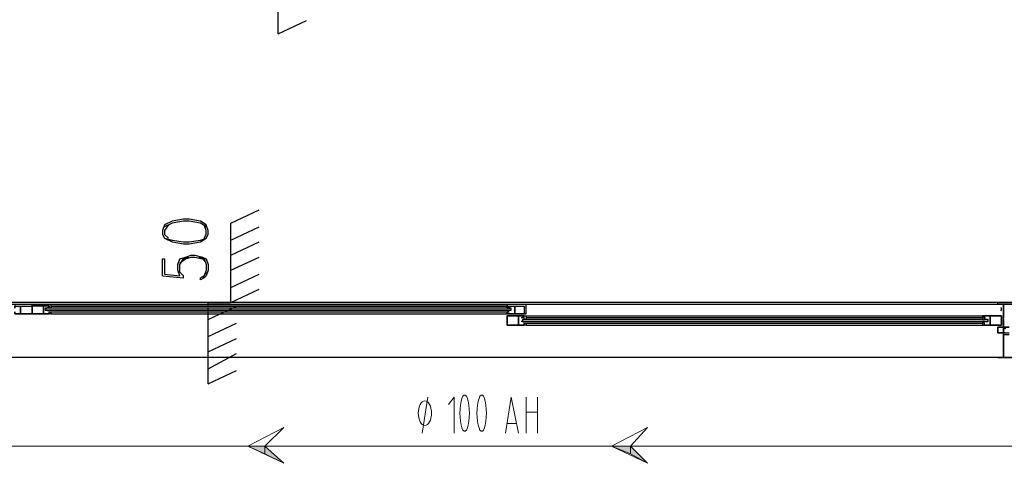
# Model space of a CAD drawing. Header units: millimetres. Extents: x 0 to 420, y 0 to 297.
# Tile 29 of 95: x 77 to 99, y 194 to 204. Entities that reach past the tile are written whole.
import ezdxf

# ---------------------------------------------------------------- set-up
doc = ezdxf.new("R2010")
doc.units = ezdxf.units.MM
doc.layers.add('FILL_000000', color=7, linetype='Continuous')
doc.layers.add('LINE_000000', color=7, linetype='Continuous')

msp = doc.modelspace()

# ---------------------------------------------------------------- hatches: boundary and pattern name
at = {"layer": 'FILL_000000'}
h = msp.add_hatch(color=7, dxfattribs=at)
h.dxf.hatch_style = 1
h.paths.add_polyline_path([(81.619, 194.268), (82, 194.268), (82, 194.098), (81.619, 194.268)])
h = msp.add_hatch(color=7, dxfattribs=at)
h.dxf.hatch_style = 1
h.paths.add_polyline_path([(82, 194.268), (82, 194.098), (82.423, 193.887), (82, 194.268)])
h = msp.add_hatch(color=7, dxfattribs=at)
h.dxf.hatch_style = 1
h.paths.add_polyline_path([(89.747, 194.268), (90.17, 194.268), (90.17, 194.098), (89.747, 194.268)])
h = msp.add_hatch(color=7, dxfattribs=at)
h.dxf.hatch_style = 1
h.paths.add_polyline_path([(90.17, 194.268), (90.17, 194.098), (90.551, 193.887), (90.17, 194.268)])

# ---------------------------------------------------------------- linework, layer by layer
at = {"layer": 'LINE_000000', "lineweight": 25}
for p, q in [((82.296, 203.496), (82.296, 205.274)), ((82.296, 203.496), (82.931, 203.793)), ((81.238, 199.263), (81.873, 199.559)), ((81.238, 197.485), (81.238, 199.263)), ((81.238, 198.882), (81.873, 199.178)), ((81.238, 198.543), (81.873, 198.84)), ((81.238, 198.205), (81.873, 198.501)), ((80.687, 198.162), (80.603, 198.035)), ((81.238, 197.824), (81.873, 198.12)), ((79.714, 198.078), (80.179, 198.035)), ((81.238, 197.485), (81.873, 197.781)), ((125.857, 197.485), (27.94, 197.485)), ((80.73, 195.665), (80.73, 197.485)), ((80.73, 197.485), (81.238, 197.485)), ((98.383, 197.443), (55.203, 197.443)), ((87.503, 197.358), (77.089, 197.358)), ((77.131, 197.358), (77.131, 197.358)), ((77.131, 197.358), (77.131, 197.358)), ((77.131, 197.316), (77.131, 197.316)), ((77.131, 197.316), (77.131, 197.316)), ((77.131, 197.273), (77.131, 197.273)), ((77.174, 197.4), (77.174, 197.4)), ((77.174, 197.4), (77.174, 197.358)), ((77.174, 197.358), (77.174, 197.358)), ((77.174, 197.358), (77.174, 197.358)), ((77.174, 197.316), (77.174, 197.316)), ((77.174, 197.273), (77.174, 197.273)), ((77.174, 197.273), (77.174, 197.273)), ((77.216, 197.443), (87.418, 197.443)), ((77.216, 197.4), (87.418, 197.4)), ((77.216, 197.358), (77.216, 197.358)), ((77.216, 197.316), (77.216, 197.316)), ((77.216, 197.316), (77.216, 197.316)), ((77.216, 197.273), (87.418, 197.273)), ((77.216, 197.273), (77.216, 197.273)), ((80.73, 197.104), (81.365, 197.4)), ((87.418, 197.358), (87.418, 197.358)), ((87.418, 197.358), (87.418, 197.358)), ((87.418, 197.316), (87.418, 197.316)), ((87.418, 197.316), (87.418, 197.316)), ((87.418, 197.273), (87.418, 197.273)), ((87.461, 197.4), (87.461, 197.4)), ((87.461, 197.4), (87.461, 197.358)), ((87.461, 197.358), (87.461, 197.358)), ((87.461, 197.316), (87.461, 197.316)), ((87.461, 197.273), (87.461, 197.273)), ((87.461, 197.273), (87.461, 197.273)), ((87.503, 197.358), (87.503, 197.358)), ((87.503, 197.316), (87.503, 197.316)), ((98.467, 197.358), (98.467, 197.358)), ((98.467, 197.358), (98.467, 197.358)), ((98.467, 197.316), (98.467, 197.316)), ((98.467, 197.316), (98.467, 197.316)), ((98.467, 197.273), (98.467, 197.273)), ((77.216, 197.231), (87.418, 197.231)), ((80.73, 196.723), (81.365, 197.019)), ((87.757, 197.104), (87.757, 197.104)), ((98.171, 197.104), (87.757, 197.104)), ((87.757, 197.062), (87.757, 197.062)), ((87.799, 197.146), (87.799, 197.146)), ((87.799, 197.104), (87.799, 197.104)), ((87.799, 197.104), (87.799, 197.104)), ((87.799, 197.104), (87.799, 197.104)), ((87.799, 197.062), (87.799, 197.062)), ((87.799, 197.062), (87.799, 197.062)), ((87.799, 197.019), (87.799, 197.019)), ((87.799, 197.019), (87.799, 197.019)), ((87.842, 197.189), (98.044, 197.189)), ((87.842, 197.146), (98.044, 197.146)), ((87.842, 197.104), (87.842, 197.104)), ((87.842, 197.104), (87.842, 197.104)), ((87.842, 197.062), (87.842, 197.062)), ((87.842, 197.019), (98.044, 197.019)), ((87.842, 197.019), (87.842, 197.019)), ((98.044, 197.104), (98.044, 197.104)), ((98.044, 197.104), (98.044, 197.104)), ((98.044, 197.062), (98.044, 197.062)), ((98.044, 197.019), (98.044, 197.019)), ((98.086, 197.146), (98.086, 197.146)), ((98.086, 197.104), (98.086, 197.104)), ((98.086, 197.104), (98.086, 197.104)), ((98.086, 197.062), (98.086, 197.062)), ((98.086, 197.019), (98.086, 197.019)), ((98.086, 197.019), (98.086, 197.019)), ((98.129, 197.104), (98.129, 197.104)), ((98.129, 197.104), (98.129, 197.104)), ((98.129, 197.104), (98.129, 197.104)), ((98.129, 197.062), (98.129, 197.062)), ((98.129, 197.062), (98.129, 197.062)), ((98.129, 197.019), (98.129, 197.019)), ((98.467, 197.104), (98.467, 197.104)), ((98.467, 197.104), (98.467, 197.104)), ((98.467, 197.062), (98.467, 197.062)), ((98.467, 197.062), (98.467, 197.062)), ((98.467, 197.019), (98.467, 197.019)), ((87.842, 196.977), (98.044, 196.977)), ((98.51, 196.935), (98.51, 196.935)), ((80.73, 196.384), (81.365, 196.681)), ((98.383, 196.257), (55.203, 196.257)), ((80.73, 196.003), (81.365, 196.342)), ((80.73, 195.665), (81.365, 195.961))]:
    msp.add_line(p, q, dxfattribs=at)
at = {"layer": 'LINE_000000', "lineweight": 13}
for p, q in [((85.513, 194.564), (85.64, 195.368)), ((87.842, 194.564), (87.842, 195.368)), ((88.096, 195.368), (88.096, 194.564)), ((87.842, 195.03), (88.096, 195.03)), ((87.63, 194.776), (87.418, 194.776))]:
    msp.add_line(p, q, dxfattribs=at)
at = {"layer": 'LINE_000000', "lineweight": 25}
for points in [[(79.714, 199.009), (79.756, 198.924), (79.925, 198.84), (80.179, 198.797), (80.306, 198.797), (80.56, 198.84), (80.687, 198.924), (80.73, 199.009), (80.73, 199.094), (80.687, 199.221), (80.56, 199.305), (80.306, 199.348), (80.179, 199.348), (79.925, 199.305), (79.756, 199.221), (79.714, 199.094), (79.714, 199.009)], [(76.539, 197.4), (76.539, 197.231), (76.412, 197.231), (76.412, 197.273), (76.412, 197.231), (76.793, 197.231), (76.793, 197.443), (76.412, 197.443), (76.412, 197.358), (76.412, 197.4), (76.539, 197.4)], [(76.539, 197.231), (76.539, 197.4), (76.793, 197.4), (76.793, 197.231), (76.539, 197.231)], [(77.047, 197.4), (77.047, 197.231), (77.174, 197.231), (77.174, 197.273), (77.216, 197.273), (77.216, 197.231), (76.793, 197.231), (76.793, 197.443), (77.216, 197.443), (77.216, 197.358), (77.174, 197.358), (77.174, 197.4), (77.047, 197.4)], [(77.047, 197.231), (77.047, 197.4), (76.793, 197.4), (76.793, 197.231), (77.047, 197.231)], [(77.089, 197.358), (77.089, 197.316), (87.503, 197.316), (87.503, 197.358), (77.089, 197.358)], [(77.089, 197.316), (87.503, 197.316), (77.089, 197.316)], [(77.089, 197.316), (87.503, 197.316), (77.089, 197.316)], [(87.588, 197.4), (87.588, 197.231), (87.418, 197.231), (87.418, 197.273), (87.461, 197.273), (87.418, 197.273), (87.418, 197.231), (87.842, 197.231), (87.842, 197.443), (87.418, 197.443), (87.418, 197.358), (87.461, 197.358), (87.418, 197.358), (87.418, 197.4), (87.588, 197.4)], [(87.588, 197.231), (87.588, 197.4), (87.799, 197.4), (87.799, 197.231), (87.588, 197.231)], [(87.672, 197.189), (87.672, 196.977), (87.799, 196.977), (87.799, 197.019), (87.842, 197.019), (87.842, 196.977), (87.418, 196.977), (87.418, 197.189), (87.842, 197.189), (87.842, 197.104), (87.799, 197.104), (87.799, 197.146), (87.799, 197.189), (87.672, 197.189)], [(87.672, 196.977), (87.672, 197.189), (87.418, 197.189), (87.418, 196.977), (87.672, 196.977)], [(87.757, 197.104), (87.757, 197.062), (98.171, 197.062), (98.171, 197.104), (87.757, 197.104)], [(87.757, 197.062), (98.171, 197.062), (87.757, 197.062)], [(87.757, 197.062), (98.171, 197.062), (87.757, 197.062)], [(98.213, 197.189), (98.213, 196.977), (98.086, 196.977), (98.086, 197.019), (98.044, 197.019), (98.044, 196.977), (98.467, 196.977), (98.467, 197.189), (98.044, 197.189), (98.044, 197.104), (98.086, 197.104), (98.086, 197.146), (98.086, 197.189), (98.213, 197.189)], [(98.213, 196.977), (98.213, 197.189), (98.467, 197.189), (98.467, 196.977), (98.213, 196.977)], [(98.51, 196.935), (98.552, 196.935), (98.552, 196.892), (98.51, 196.892), (98.51, 196.808), (98.552, 196.808), (98.51, 196.808), (98.383, 196.808), (98.383, 196.935), (98.51, 196.935)], [(98.51, 196.808), (98.51, 196.935), (98.383, 196.935), (98.383, 196.808), (98.51, 196.808)]]:
    msp.add_lwpolyline(points, close=True, dxfattribs=at)
for points in [[(80.687, 199.178), (80.56, 199.263), (80.306, 199.305), (80.179, 199.305), (79.925, 199.263), (79.756, 199.178)], [(79.841, 199.221), (79.756, 199.094), (79.756, 199.009), (79.841, 198.924)], [(80.645, 198.924), (80.687, 199.009), (80.687, 199.094), (80.645, 199.221)], [(79.756, 198.924), (79.925, 198.882), (80.179, 198.84), (80.306, 198.84), (80.56, 198.882), (80.687, 198.924)], [(79.714, 198.078), (79.714, 198.459), (79.756, 198.459), (79.756, 198.12), (80.095, 198.078), (80.052, 198.205), (80.052, 198.332), (80.095, 198.459), (80.222, 198.501), (80.349, 198.543), (80.433, 198.543), (80.603, 198.501), (80.687, 198.459), (80.73, 198.332), (80.73, 198.205), (80.687, 198.078), (80.645, 198.035), (80.56, 197.993), (80.56, 198.035)], [(80.179, 198.035), (80.179, 198.078), (80.095, 198.162), (80.095, 198.332), (80.179, 198.459), (80.306, 198.501)], [(80.095, 198.374), (80.222, 198.459), (80.349, 198.501), (80.433, 198.501), (80.603, 198.459), (80.687, 198.374)], [(80.518, 198.501), (80.645, 198.459), (80.687, 198.332), (80.687, 198.205), (80.645, 198.078), (80.56, 198.035)], [(98.637, 196.935), (98.51, 196.935), (98.51, 197.019), (98.51, 197.104), (98.51, 197.273), (98.51, 197.358), (98.51, 197.443), (98.383, 197.443), (98.383, 197.485), (98.764, 197.485)], [(77.049, 197.361), (77.048, 197.355), (77.047, 197.349), (77.047, 197.343), (77.047, 197.337), (77.047, 197.331), (77.047, 197.325), (77.048, 197.319), (77.049, 197.313)], [(77.104, 197.358), (77.111, 197.358), (77.119, 197.359), (77.126, 197.36), (77.134, 197.363), (77.141, 197.366), (77.147, 197.37), (77.153, 197.375), (77.158, 197.38)], [(77.158, 197.294), (77.153, 197.299), (77.147, 197.304), (77.141, 197.308), (77.134, 197.311), (77.126, 197.314), (77.119, 197.315), (77.111, 197.316), (77.104, 197.315)], [(87.434, 197.38), (87.439, 197.375), (87.445, 197.37), (87.451, 197.366), (87.458, 197.363), (87.466, 197.36), (87.473, 197.359), (87.481, 197.358), (87.489, 197.358)], [(87.489, 197.315), (87.481, 197.316), (87.473, 197.315), (87.466, 197.314), (87.458, 197.311), (87.451, 197.308), (87.445, 197.304), (87.439, 197.299), (87.434, 197.294)], [(87.501, 197.313), (87.502, 197.319), (87.503, 197.325), (87.503, 197.331), (87.503, 197.337), (87.503, 197.343), (87.503, 197.349), (87.502, 197.355), (87.501, 197.361)], [(98.457, 197.302), (98.461, 197.31), (98.465, 197.319), (98.467, 197.328), (98.467, 197.337), (98.467, 197.346), (98.465, 197.355), (98.461, 197.364), (98.457, 197.372)], [(98.464, 197.315), (98.465, 197.321), (98.466, 197.326), (98.467, 197.331), (98.467, 197.337), (98.467, 197.342), (98.466, 197.348), (98.465, 197.353), (98.464, 197.358)], [(98.721, 197.443), (98.51, 197.443), (98.51, 197.358), (98.51, 197.273), (98.51, 197.146)], [(87.674, 197.107), (87.673, 197.101), (87.673, 197.095), (87.672, 197.089), (87.672, 197.083), (87.672, 197.077), (87.673, 197.071), (87.673, 197.065), (87.674, 197.059)], [(87.729, 197.147), (87.737, 197.146), (87.745, 197.147), (87.752, 197.148), (87.759, 197.151), (87.766, 197.154), (87.773, 197.158), (87.779, 197.163), (87.784, 197.168)], [(87.784, 197.04), (87.779, 197.045), (87.773, 197.05), (87.766, 197.054), (87.759, 197.057), (87.752, 197.06), (87.745, 197.061), (87.737, 197.062), (87.729, 197.061)], [(98.059, 197.168), (98.065, 197.163), (98.071, 197.158), (98.077, 197.154), (98.084, 197.151), (98.091, 197.148), (98.099, 197.147), (98.106, 197.146), (98.114, 197.147)], [(98.114, 197.061), (98.106, 197.062), (98.099, 197.061), (98.091, 197.06), (98.084, 197.057), (98.077, 197.054), (98.071, 197.05), (98.065, 197.045), (98.059, 197.04)], [(98.169, 197.059), (98.17, 197.065), (98.171, 197.071), (98.171, 197.077), (98.171, 197.083), (98.171, 197.089), (98.171, 197.095), (98.17, 197.101), (98.169, 197.107)], [(98.457, 197.048), (98.461, 197.056), (98.465, 197.065), (98.467, 197.074), (98.467, 197.083), (98.467, 197.092), (98.465, 197.101), (98.461, 197.11), (98.457, 197.118)], [(98.464, 197.061), (98.465, 197.067), (98.466, 197.072), (98.467, 197.077), (98.467, 197.083), (98.467, 197.088), (98.466, 197.094), (98.465, 197.099), (98.464, 197.104)], [(98.51, 197.104), (98.51, 197.019), (98.51, 196.935), (98.637, 196.935)], [(98.764, 196.257), (98.383, 196.257), (98.51, 196.257), (98.51, 196.808), (98.637, 196.808)], [(98.637, 196.765), (98.51, 196.765), (98.51, 196.257), (98.721, 196.257)]]:
    msp.add_lwpolyline(points, dxfattribs=at)
at = {"layer": 'LINE_000000', "lineweight": 13}
for points in [[(99.356, 195.919), (99.356, 194.776), (98.764, 194.268), (59.986, 194.268), (59.182, 193.506)], [(86.233, 194.564), (86.233, 195.368), (86.106, 195.199)], [(86.413, 195.36), (86.39, 195.275), (86.373, 195.188), (86.363, 195.099), (86.36, 195.009), (86.363, 194.918), (86.373, 194.829), (86.39, 194.742), (86.413, 194.657)], [(86.517, 195.368), (86.512, 195.377), (86.507, 195.386), (86.501, 195.393), (86.494, 195.399), (86.488, 195.404), (86.481, 195.408), (86.473, 195.41), (86.466, 195.411), (86.458, 195.41), (86.451, 195.408), (86.444, 195.404), (86.437, 195.399), (86.431, 195.393), (86.425, 195.386), (86.42, 195.377), (86.415, 195.368)], [(86.519, 194.657), (86.542, 194.742), (86.558, 194.829), (86.568, 194.918), (86.572, 195.009), (86.568, 195.099), (86.558, 195.188), (86.542, 195.275), (86.519, 195.36)], [(86.794, 195.36), (86.771, 195.275), (86.754, 195.188), (86.744, 195.099), (86.741, 195.009), (86.744, 194.918), (86.754, 194.829), (86.771, 194.742), (86.794, 194.657)], [(86.898, 195.368), (86.893, 195.377), (86.888, 195.386), (86.882, 195.393), (86.875, 195.399), (86.869, 195.404), (86.862, 195.408), (86.854, 195.41), (86.847, 195.411), (86.839, 195.41), (86.832, 195.408), (86.825, 195.404), (86.818, 195.399), (86.812, 195.393), (86.806, 195.386), (86.801, 195.377), (86.796, 195.368)], [(86.9, 194.657), (86.923, 194.742), (86.939, 194.829), (86.949, 194.918), (86.953, 195.009), (86.949, 195.099), (86.939, 195.188), (86.923, 195.275), (86.9, 195.36)], [(87.376, 194.564), (87.503, 195.368), (87.672, 194.564)], [(86.415, 194.649), (86.42, 194.64), (86.425, 194.631), (86.431, 194.624), (86.437, 194.618), (86.444, 194.613), (86.451, 194.609), (86.458, 194.607), (86.466, 194.606), (86.473, 194.607), (86.481, 194.609), (86.488, 194.613), (86.494, 194.618), (86.501, 194.624), (86.507, 194.631), (86.512, 194.64), (86.517, 194.649)], [(86.796, 194.649), (86.801, 194.64), (86.806, 194.631), (86.812, 194.624), (86.818, 194.618), (86.825, 194.613), (86.832, 194.609), (86.839, 194.607), (86.847, 194.606), (86.854, 194.607), (86.862, 194.609), (86.869, 194.613), (86.875, 194.618), (86.882, 194.624), (86.888, 194.631), (86.893, 194.64), (86.898, 194.649)]]:
    msp.add_lwpolyline(points, dxfattribs=at)
for points in [[(85.725, 195.008), (85.722, 195.064), (85.713, 195.116), (85.7, 195.162), (85.682, 195.203), (85.66, 195.237), (85.635, 195.262), (85.607, 195.278), (85.577, 195.284), (85.547, 195.278), (85.519, 195.262), (85.494, 195.237), (85.472, 195.203), (85.454, 195.162), (85.44, 195.116), (85.432, 195.064), (85.429, 195.008), (85.432, 194.953), (85.44, 194.901), (85.454, 194.855), (85.472, 194.814), (85.494, 194.78), (85.519, 194.755), (85.547, 194.739), (85.577, 194.733), (85.607, 194.739), (85.635, 194.755), (85.66, 194.78), (85.682, 194.814), (85.7, 194.855), (85.713, 194.901), (85.722, 194.953), (85.725, 195.008)], [(82.423, 194.691), (82, 194.268), (82.423, 193.887), (81.619, 194.268), (82.423, 194.691)], [(90.551, 194.691), (90.17, 194.268), (90.551, 193.887), (89.747, 194.268), (90.551, 194.691)]]:
    msp.add_lwpolyline(points, close=True, dxfattribs=at)
at = {"layer": 'LINE_000000', "lineweight": 0}
for points in [[(81.619, 194.268), (82, 194.268), (82, 194.098), (81.619, 194.268)], [(82, 194.268), (82, 194.098), (82.423, 193.887), (82, 194.268)], [(89.747, 194.268), (90.17, 194.268), (90.17, 194.098), (89.747, 194.268)], [(90.17, 194.268), (90.17, 194.098), (90.551, 193.887), (90.17, 194.268)]]:
    msp.add_lwpolyline(points, close=True, dxfattribs=at)

doc.saveas('drawing.dxf')
